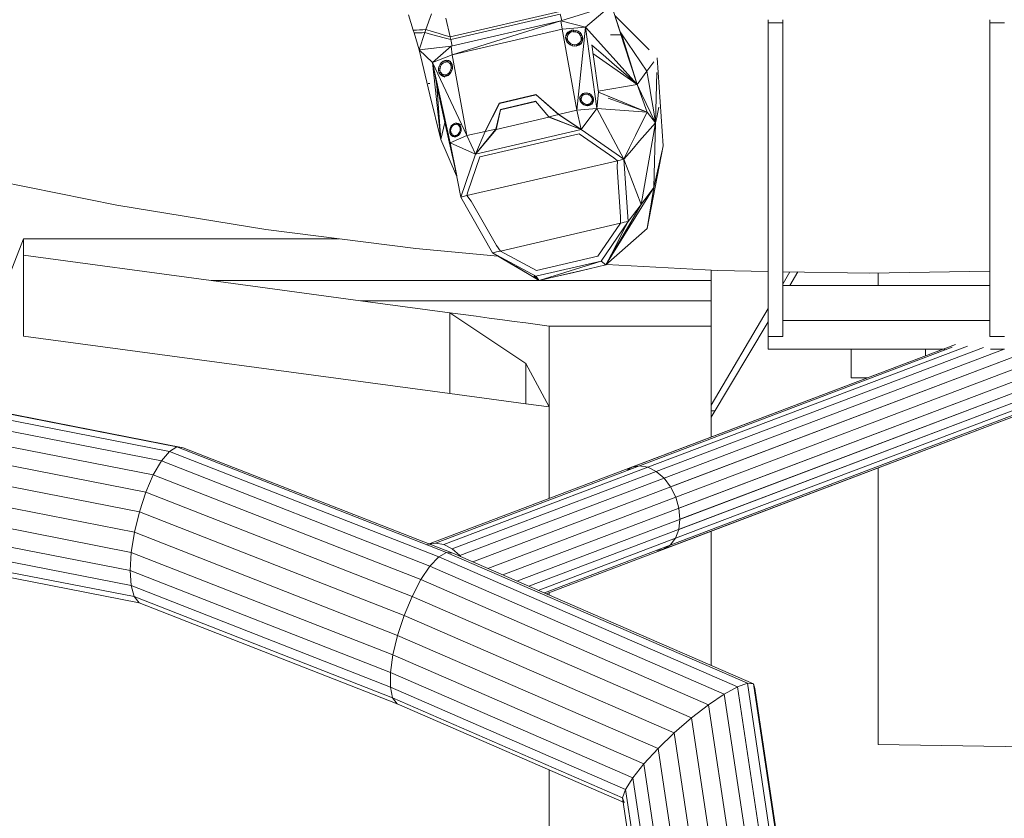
# Model space of a CAD drawing. Header units: inches. Extents: x 1931 to 3173, y 8366 to 8904.
# Tile 40 of 55: x 2915 to 2937, y 8815 to 8832. Entities that reach past the tile are written whole.
import ezdxf

# ---------------------------------------------------------------- set-up
doc = ezdxf.new("R2010")
doc.units = ezdxf.units.IN
doc.header["$MEASUREMENT"] = 0
doc.layers.add('A-DETL-GENF-1', color=30, linetype='Continuous', lineweight=9)
doc.layers.add('G-IMPT', color=8, linetype='Continuous', lineweight=9)

# ---------------------------------------------------------------- blocks, each defined once
blk = doc.blocks.new('Boat_and_Trailer_14084 - Boat - Trailer - No Boat_dwg-1048090-FLOOR PLAN - BASEMENT')
at = {"layer": 'G-IMPT'}
blk.add_line((-87.241, -52.026), (-87.241, -51.955), dxfattribs=at)
blk = doc.blocks.new('Boat_and_Trailer_14084 - Boat - Ski Bar and Boards_dwg-1048089-FLOOR PLAN - BASEMENT')
at = {"layer": 'G-IMPT'}
for p, q in [((-90.648, -40.982), (-88.714, -31.099)), ((-90.362, -40.963), (-88.423, -31.055)), ((-90.018, -40.984), (-88.073, -31.047)), ((-89.638, -41.044), (-87.687, -31.073)), ((-90.972, -41.133), (-89.044, -31.278)), ((-89.25, -41.138), (-87.292, -31.134)), ((-88.879, -41.26), (-86.915, -31.224)), ((-86.581, -31.338), (-88.551, -41.402)), ((-86.314, -31.467), (-88.288, -41.554)), ((-86.13, -31.603), (-88.107, -41.706)), ((-86.044, -31.737), (-88.023, -41.847)), ((-86.06, -31.86), (-88.039, -41.968)), ((-90.856, -41.04), (-89.109, -32.111)), ((-83.448, -40.712), (-82.884, -37.92)), ((-83.911, -43.529), (-83.448, -40.712)), ((-92.568, -45.887), (-90.648, -40.982)), ((-92.29, -45.89), (-90.362, -40.963)), ((-91.956, -45.937), (-90.018, -40.984)), ((-90.856, -41.04), (-90.648, -40.982)), ((-90.648, -40.982), (-90.362, -40.963)), ((-90.362, -40.963), (-90.018, -40.984)), ((-90.018, -40.984), (-89.638, -41.044)), ((-90.972, -41.133), (-92.883, -46.014)), ((-92.77, -45.93), (-90.856, -41.04)), ((-91.588, -46.025), (-89.638, -41.044)), ((-91.211, -46.148), (-89.25, -41.138)), ((-90.972, -41.133), (-90.856, -41.04)), ((-89.638, -41.044), (-89.25, -41.138)), ((-89.25, -41.138), (-88.879, -41.26)), ((-90.851, -46.298), (-88.879, -41.26)), ((-88.551, -41.402), (-88.879, -41.26)), ((-88.551, -41.402), (-90.532, -46.464)), ((-88.551, -41.402), (-88.288, -41.554)), ((-88.288, -41.554), (-90.277, -46.636)), ((-88.107, -41.706), (-90.102, -46.802)), ((-88.288, -41.554), (-88.107, -41.706)), ((-88.107, -41.706), (-88.023, -41.847)), ((-88.023, -41.847), (-90.019, -46.949)), ((-88.023, -41.847), (-88.039, -41.968)), ((-88.039, -41.968), (-90.035, -47.069)), ((-84.271, -46.366), (-83.911, -43.529)), ((-92.883, -46.014), (-94.751, -50.309)), ((-92.77, -45.93), (-94.662, -50.28)), ((-92.568, -45.887), (-94.503, -50.337)), ((-92.29, -45.89), (-94.284, -50.475)), ((-91.956, -45.937), (-94.021, -50.685)), ((-92.883, -46.014), (-92.77, -45.93)), ((-92.77, -45.93), (-92.568, -45.887)), ((-92.568, -45.887), (-92.29, -45.89)), ((-92.29, -45.89), (-91.956, -45.937)), ((-91.956, -45.937), (-91.588, -46.025)), ((-91.588, -46.025), (-93.731, -50.953)), ((-91.211, -46.148), (-93.434, -51.26)), ((-91.588, -46.025), (-91.211, -46.148)), ((-91.211, -46.148), (-90.851, -46.298)), ((-90.851, -46.298), (-93.151, -51.586)), ((-90.851, -46.298), (-90.532, -46.464)), ((-84.271, -46.366), (-84.412, -47.923)), ((-80.51, -46.431), (-80.188, -46.335)), ((-80.14, -46.321), (-80.188, -46.335)), ((-80.188, -46.335), (-80.187, -46.387)), ((-80.187, -46.387), (-80.186, -46.439)), ((-79.845, -46.233), (-80.14, -46.321)), ((-80.14, -46.321), (-80.136, -46.381)), ((-80.136, -46.381), (-80.133, -46.441)), ((-90.532, -46.464), (-92.9, -51.908)), ((-90.532, -46.464), (-90.277, -46.636)), ((-80.51, -46.431), (-81.359, -46.635)), ((-80.749, -46.687), (-80.51, -46.431)), ((-80.441, -47.035), (-80.51, -46.431)), ((-80.478, -46.718), (-80.51, -46.431)), ((-80.51, -46.431), (-80.184, -46.542)), ((-80.184, -46.542), (-80.217, -46.664)), ((-80.186, -46.439), (-80.185, -46.49)), ((-80.185, -46.49), (-80.184, -46.542)), ((-80.127, -46.561), (-80.184, -46.542)), ((-80.127, -46.561), (-80.161, -46.675)), ((-80.133, -46.441), (-80.13, -46.501)), ((-80.13, -46.501), (-80.127, -46.561)), ((-79.827, -46.664), (-80.127, -46.561)), ((-90.277, -46.636), (-92.698, -52.205)), ((-90.277, -46.636), (-90.102, -46.802)), ((-86.084, -56.582), (-89.87, -46.592)), ((-89.842, -46.739), (-89.87, -46.897)), ((-89.863, -46.629), (-89.842, -46.739)), ((-88.378, -50.604), (-89.842, -46.739)), ((-82.266, -47.02), (-80.749, -46.687)), ((-82.208, -46.839), (-81.359, -46.635)), ((-80.749, -46.687), (-82.208, -46.839)), ((-82.132, -47.334), (-80.749, -46.687)), ((-81.079, -46.747), (-81.189, -46.767)), ((-81.147, -46.631), (-81.147, -46.605)), ((-80.969, -46.727), (-81.079, -46.747)), ((-80.859, -46.707), (-80.969, -46.727)), ((-80.749, -46.687), (-80.859, -46.707)), ((-80.601, -47.059), (-80.749, -46.687)), ((-80.749, -46.687), (-80.441, -47.035)), ((-80.217, -46.664), (-80.249, -46.785)), ((-80.161, -46.675), (-80.195, -46.789)), ((-90.102, -46.802), (-92.561, -52.456)), ((-90.102, -46.802), (-90.019, -46.949)), ((-89.87, -46.897), (-89.95, -47.054)), ((-88.406, -50.761), (-89.87, -46.897)), ((-81.944, -46.932), (-82.893, -47.142)), ((-82.891, -47.141), (-82.208, -46.839)), ((-81.944, -46.932), (-82.266, -47.02)), ((-82.208, -46.839), (-81.189, -46.767)), ((-82.208, -46.839), (-81.887, -46.92)), ((-81.944, -46.932), (-81.189, -46.767)), ((-81.007, -46.876), (-81.026, -46.92)), ((-81.014, -46.909), (-81.007, -46.876)), ((-81.009, -46.944), (-81.014, -46.909)), ((-80.991, -46.847), (-81.009, -46.891)), ((-81.009, -46.891), (-80.984, -46.867)), ((-80.995, -46.978), (-81.009, -46.944)), ((-81.007, -46.876), (-80.991, -46.847)), ((-81.001, -46.958), (-80.983, -46.914)), ((-81.001, -46.958), (-80.996, -46.931)), ((-80.996, -46.931), (-80.978, -46.887)), ((-80.996, -46.931), (-80.983, -46.908)), ((-80.994, -46.978), (-80.98, -46.941)), ((-80.991, -46.847), (-80.966, -46.823)), ((-80.966, -46.823), (-80.984, -46.867)), ((-80.952, -46.851), (-80.984, -46.867)), ((-80.983, -46.908), (-80.965, -46.864)), ((-80.983, -46.914), (-80.978, -46.887)), ((-80.983, -46.914), (-80.98, -46.941)), ((-80.98, -46.941), (-80.968, -46.968)), ((-80.978, -46.887), (-80.965, -46.864)), ((-80.966, -46.823), (-80.934, -46.807)), ((-80.965, -46.864), (-80.945, -46.845)), ((-80.934, -46.807), (-80.952, -46.851)), ((-80.952, -46.851), (-80.932, -46.847)), ((-80.919, -46.832), (-80.945, -46.845)), ((-80.934, -46.807), (-80.896, -46.799)), ((-80.919, -46.832), (-80.889, -46.826)), ((-80.896, -46.799), (-80.912, -46.837)), ((-80.896, -46.799), (-80.856, -46.801)), ((-80.857, -46.827), (-80.889, -46.826)), ((-80.856, -46.801), (-80.868, -46.829)), ((-80.825, -46.835), (-80.857, -46.827)), ((-80.817, -46.811), (-80.856, -46.801)), ((-80.817, -46.811), (-80.826, -46.835)), ((-80.825, -46.835), (-80.796, -46.85)), ((-80.817, -46.811), (-80.78, -46.83)), ((-80.796, -46.85), (-80.771, -46.87)), ((-80.78, -46.83), (-80.79, -46.855)), ((-80.78, -46.83), (-80.749, -46.855)), ((-80.771, -46.87), (-80.752, -46.895)), ((-80.749, -46.855), (-80.761, -46.885)), ((-80.74, -46.922), (-80.752, -46.895)), ((-80.725, -46.886), (-80.749, -46.855)), ((-80.725, -46.886), (-80.743, -46.929)), ((-80.741, -46.935), (-80.729, -46.964)), ((-80.74, -46.922), (-80.737, -46.95)), ((-80.711, -46.919), (-80.729, -46.964)), ((-80.711, -46.919), (-80.725, -46.886)), ((-80.706, -46.954), (-80.711, -46.919)), ((-80.282, -46.907), (-80.315, -47.029)), ((-80.249, -46.785), (-80.282, -46.907)), ((-80.262, -47.017), (-80.229, -46.903)), ((-79.908, -46.939), (-80.262, -47.017)), ((-80.195, -46.789), (-80.229, -46.903)), ((-90.035, -47.069), (-92.508, -52.756)), ((-90.019, -46.949), (-92.496, -52.643)), ((-89.95, -47.054), (-90.078, -47.201)), ((-90.019, -46.949), (-90.035, -47.069)), ((-88.486, -50.919), (-89.95, -47.054)), ((-82.266, -47.02), (-83.295, -47.219)), ((-82.893, -47.142), (-82.266, -47.02)), ((-82.266, -47.02), (-82.483, -47.495)), ((-82.266, -47.02), (-82.132, -47.334)), ((-82.148, -47.067), (-82.164, -47.115)), ((-82.148, -47.067), (-82.156, -47.093)), ((-82.156, -47.093), (-82.155, -47.121)), ((-82.155, -47.121), (-82.145, -47.149)), ((-82.148, -47.092), (-82.132, -47.044)), ((-82.132, -47.044), (-82.148, -47.067)), ((-82.148, -47.092), (-82.125, -47.074)), ((-82.134, -47.098), (-82.148, -47.14)), ((-82.144, -47.123), (-82.128, -47.076)), ((-82.144, -47.123), (-82.13, -47.104)), ((-82.144, -47.155), (-82.133, -47.121)), ((-82.134, -47.098), (-82.128, -47.076)), ((-82.133, -47.121), (-82.134, -47.098)), ((-82.125, -47.144), (-82.133, -47.121)), ((-82.109, -47.026), (-82.132, -47.044)), ((-80.601, -47.059), (-82.132, -47.334)), ((-82.128, -47.076), (-82.115, -47.056)), ((-82.124, -47.074), (-82.109, -47.026)), ((-82.095, -47.042), (-82.115, -47.056)), ((-82.109, -47.026), (-82.08, -47.015)), ((-82.071, -47.032), (-82.095, -47.042)), ((-82.093, -47.056), (-82.08, -47.015)), ((-82.08, -47.015), (-82.048, -47.011)), ((-82.071, -47.032), (-82.044, -47.028)), ((-82.048, -47.011), (-82.055, -47.035)), ((-82.014, -47.013), (-82.048, -47.011)), ((-82.044, -47.028), (-82.016, -47.031)), ((-82.014, -47.013), (-82.02, -47.034)), ((-81.988, -47.039), (-82.016, -47.031)), ((-81.98, -47.024), (-82.014, -47.013)), ((-81.98, -47.024), (-81.988, -47.046)), ((-81.988, -47.039), (-81.963, -47.053)), ((-81.98, -47.024), (-81.95, -47.04)), ((-81.963, -47.053), (-81.942, -47.071)), ((-81.95, -47.04), (-81.958, -47.063)), ((-81.926, -47.062), (-81.95, -47.04)), ((-81.927, -47.093), (-81.942, -47.071)), ((-81.926, -47.062), (-81.934, -47.087)), ((-81.927, -47.093), (-81.919, -47.116)), ((-81.926, -47.062), (-81.908, -47.088)), ((-81.92, -47.126), (-81.908, -47.088)), ((-81.919, -47.116), (-81.918, -47.14)), ((-81.913, -47.163), (-81.898, -47.116)), ((-81.908, -47.088), (-81.898, -47.116)), ((-81.898, -47.116), (-81.896, -47.144)), ((-80.971, -47.008), (-80.995, -46.978)), ((-80.98, -46.997), (-80.968, -46.968)), ((-80.971, -47.008), (-80.94, -47.034)), ((-80.949, -46.993), (-80.968, -46.968)), ((-80.959, -47.018), (-80.949, -46.993)), ((-80.924, -47.013), (-80.949, -46.993)), ((-80.903, -47.052), (-80.94, -47.034)), ((-80.934, -47.037), (-80.924, -47.013)), ((-80.924, -47.013), (-80.895, -47.028)), ((-80.905, -47.052), (-80.895, -47.028)), ((-80.864, -47.062), (-80.903, -47.052)), ((-80.895, -47.028), (-80.863, -47.036)), ((-80.873, -47.06), (-80.863, -47.036)), ((-80.864, -47.062), (-80.824, -47.064)), ((-80.863, -47.036), (-80.831, -47.037)), ((-80.842, -47.063), (-80.831, -47.037)), ((-80.831, -47.037), (-80.801, -47.031)), ((-80.824, -47.064), (-80.786, -47.056)), ((-80.814, -47.062), (-80.801, -47.031)), ((-80.801, -47.031), (-80.775, -47.018)), ((-80.791, -47.057), (-80.775, -47.018)), ((-80.786, -47.056), (-80.754, -47.04)), ((-80.755, -47), (-80.775, -47.018)), ((-80.773, -47.044), (-80.755, -47)), ((-80.773, -47.044), (-80.76, -47.02)), ((-80.76, -47.02), (-80.742, -46.976)), ((-80.755, -46.994), (-80.76, -47.02)), ((-80.742, -46.976), (-80.755, -47)), ((-80.754, -47.04), (-80.729, -47.017)), ((-80.737, -46.95), (-80.742, -46.976)), ((-80.713, -46.987), (-80.731, -47.032)), ((-80.725, -46.998), (-80.729, -46.964)), ((-80.729, -47.017), (-80.713, -46.987)), ((-80.706, -46.954), (-80.725, -46.998)), ((-80.713, -46.987), (-80.706, -46.954)), ((-80.601, -47.059), (-80.441, -47.035)), ((-80.601, -47.059), (-80.118, -49.141)), ((-80.601, -47.059), (-79.959, -49.112)), ((-79.959, -49.112), (-80.441, -47.035)), ((-80.439, -47.056), (-80.315, -47.029)), ((-80.262, -47.017), (-80.315, -47.029)), ((-79.833, -49.103), (-80.315, -47.029)), ((-80.262, -47.017), (-79.781, -49.091)), ((-90.078, -47.201), (-90.099, -47.216)), ((-88.614, -51.065), (-90.078, -47.201)), ((-84.351, -47.821), (-83.295, -47.219)), ((-83.268, -47.337), (-83.295, -47.219)), ((-83.295, -47.219), (-82.483, -47.495)), ((-82.145, -47.149), (-82.127, -47.175)), ((-82.133, -47.167), (-82.125, -47.144)), ((-82.102, -47.197), (-82.127, -47.175)), ((-82.125, -47.144), (-82.11, -47.166)), ((-82.11, -47.166), (-82.089, -47.184)), ((-82.102, -47.197), (-82.072, -47.213)), ((-82.064, -47.198), (-82.089, -47.184)), ((-82.072, -47.213), (-82.039, -47.224)), ((-82.064, -47.198), (-82.037, -47.206)), ((-82.005, -47.227), (-82.039, -47.224)), ((-82.008, -47.209), (-82.037, -47.206)), ((-81.981, -47.205), (-82.008, -47.209)), ((-82.005, -47.227), (-81.972, -47.222)), ((-81.987, -47.224), (-81.981, -47.205)), ((-81.981, -47.205), (-81.957, -47.195)), ((-81.972, -47.222), (-81.943, -47.211)), ((-81.957, -47.195), (-81.967, -47.226)), ((-81.957, -47.195), (-81.938, -47.181)), ((-81.938, -47.181), (-81.949, -47.214)), ((-81.944, -47.176), (-81.944, -47.211)), ((-81.92, -47.193), (-81.943, -47.211)), ((-81.924, -47.162), (-81.94, -47.209)), ((-81.933, -47.187), (-81.94, -47.209)), ((-81.924, -47.162), (-81.938, -47.181)), ((-81.933, -47.187), (-81.918, -47.14)), ((-81.918, -47.14), (-81.924, -47.162)), ((-81.922, -47.14), (-81.913, -47.163)), ((-81.904, -47.17), (-81.92, -47.193)), ((-81.904, -47.17), (-81.92, -47.218)), ((-81.896, -47.144), (-81.904, -47.17)), ((-84.323, -62.953), (-90.199, -47.446)), ((-83.373, -47.416), (-84.211, -47.893)), ((-83.268, -47.337), (-83.373, -47.416)), ((-83.268, -47.337), (-82.608, -50.182)), ((-83.268, -47.337), (-83.193, -47.356)), ((-83.193, -47.356), (-82.534, -47.58)), ((-82.132, -47.334), (-82.483, -47.495)), ((-82.019, -49.495), (-82.483, -47.495)), ((-82.016, -47.886), (-82.483, -47.495)), ((-82.483, -47.495), (-82.057, -47.684)), ((-82.483, -47.495), (-82.052, -47.681)), ((-82.483, -47.495), (-82.011, -47.883)), ((-82.132, -47.334), (-82.052, -47.681)), ((-82.098, -49.459), (-82.534, -47.58)), ((-82.057, -47.684), (-82.052, -47.681)), ((-82.057, -47.684), (-82.011, -47.883)), ((-82.057, -47.684), (-81.523, -47.95)), ((-82.052, -47.681), (-81.518, -47.947)), ((-88.975, -51.286), (-90.322, -47.729)), ((-84.351, -47.821), (-84.792, -48.64)), ((-84.351, -47.821), (-84.482, -48.041)), ((-84.351, -47.821), (-84.482, -48.041)), ((-84.351, -47.821), (-84.343, -47.858)), ((-84.351, -47.821), (-84.343, -47.858)), ((-84.334, -47.896), (-84.343, -47.858)), ((-84.334, -47.896), (-84.343, -47.858)), ((-84.122, -64.702), (-90.446, -48.013)), ((-84.482, -48.041), (-84.742, -48.481)), ((-84.316, -47.972), (-84.683, -48.655)), ((-84.482, -48.041), (-84.612, -48.261)), ((-84.482, -48.041), (-84.612, -48.261)), ((-84.334, -47.896), (-84.325, -47.934)), ((-84.334, -47.896), (-84.325, -47.934)), ((-84.316, -47.972), (-84.325, -47.934)), ((-84.316, -47.972), (-84.325, -47.934)), ((-84.316, -47.972), (-84.211, -47.893)), ((-84.185, -48.538), (-84.316, -47.972)), ((-84.185, -48.538), (-84.316, -47.972)), ((-82.016, -47.886), (-82.011, -47.883)), ((-81.784, -48.887), (-82.016, -47.886)), ((-82.016, -47.886), (-81.642, -47.973)), ((-82.011, -47.883), (-81.637, -47.97)), ((-81.642, -47.973), (-81.637, -47.97)), ((-81.488, -48.638), (-81.642, -47.973)), ((-81.482, -48.635), (-81.637, -47.97)), ((-81.523, -47.95), (-81.518, -47.947)), ((-81.523, -47.95), (-81.362, -48.644)), ((-81.518, -47.947), (-81.357, -48.64)), ((-84.013, -65.559), (-90.561, -48.278)), ((-84.612, -48.261), (-84.742, -48.481)), ((-84.612, -48.261), (-84.742, -48.481)), ((-83.919, -66.296), (-90.66, -48.506)), ((-84.873, -48.701), (-84.742, -48.481)), ((-84.873, -48.701), (-84.742, -48.481)), ((-84.873, -48.701), (-84.792, -48.602)), ((-84.873, -48.701), (-84.776, -48.606)), ((-84.185, -48.538), (-84.053, -49.105)), ((-84.185, -48.538), (-84.053, -49.105)), ((-89.88, -51.183), (-90.781, -48.804)), ((-89.752, -51.281), (-90.737, -48.682)), ((-84.873, -48.701), (-84.792, -48.64)), ((-84.873, -48.701), (-84.799, -49.017)), ((-84.873, -48.701), (-84.799, -49.017)), ((-84.873, -48.701), (-84.505, -49.874)), ((-84.505, -49.874), (-84.792, -48.64)), ((-84.683, -48.655), (-84.415, -49.812)), ((-81.779, -48.884), (-81.482, -48.635)), ((-81.735, -49.072), (-81.362, -48.644)), ((-81.73, -49.069), (-81.357, -48.64)), ((-81.357, -48.64), (-81.362, -48.644)), ((-83.869, -67.131), (-90.802, -48.834)), ((-82.019, -49.495), (-81.779, -48.884)), ((-82.019, -49.495), (-81.784, -48.887)), ((-81.779, -48.884), (-81.784, -48.887)), ((-81.779, -48.884), (-81.735, -49.072)), ((-84.726, -49.334), (-84.799, -49.017)), ((-84.652, -49.651), (-84.799, -49.017)), ((-84.726, -49.334), (-84.799, -49.017)), ((-84.053, -49.105), (-83.922, -49.672)), ((-84.053, -49.105), (-83.922, -49.672)), ((-82.019, -49.495), (-81.73, -49.069)), ((-82.019, -49.495), (-81.735, -49.072)), ((-81.73, -49.069), (-81.735, -49.072)), ((-81.649, -49.416), (-81.73, -49.069)), ((-80.118, -49.141), (-81.649, -49.416)), ((-80.118, -49.141), (-79.959, -49.112)), ((-80.118, -49.141), (-80.078, -49.578)), ((-79.959, -49.112), (-80.078, -49.578)), ((-79.959, -49.112), (-79.665, -50.072)), ((-79.953, -49.133), (-79.833, -49.103)), ((-84.652, -49.651), (-84.726, -49.334)), ((-84.652, -49.651), (-84.726, -49.334)), ((-80.439, -49.372), (-80.433, -49.33)), ((-80.433, -49.33), (-80.416, -49.29)), ((-80.42, -49.33), (-80.406, -49.337)), ((-80.42, -49.367), (-80.412, -49.371)), ((-80.418, -49.293), (-80.393, -49.304)), ((-80.416, -49.29), (-80.391, -49.256)), ((-80.412, -49.371), (-80.406, -49.337)), ((-80.406, -49.337), (-80.393, -49.304)), ((-80.372, -49.276), (-80.398, -49.265)), ((-80.393, -49.304), (-80.372, -49.276)), ((-80.391, -49.256), (-80.359, -49.229)), ((-80.346, -49.254), (-80.374, -49.242)), ((-80.346, -49.254), (-80.372, -49.276)), ((-80.347, -49.226), (-80.366, -49.235)), ((-80.359, -49.229), (-80.322, -49.211)), ((-80.347, -49.226), (-80.315, -49.22)), ((-80.315, -49.24), (-80.347, -49.226)), ((-80.346, -49.254), (-80.315, -49.24)), ((-80.322, -49.211), (-80.282, -49.204)), ((-80.283, -49.234), (-80.315, -49.22)), ((-80.315, -49.22), (-80.283, -49.224)), ((-80.315, -49.24), (-80.283, -49.234)), ((-80.251, -49.238), (-80.283, -49.224)), ((-80.283, -49.224), (-80.254, -49.236)), ((-80.283, -49.234), (-80.251, -49.238)), ((-80.282, -49.204), (-80.243, -49.208)), ((-80.222, -49.25), (-80.254, -49.236)), ((-80.251, -49.238), (-80.222, -49.25)), ((-80.207, -49.223), (-80.243, -49.208)), ((-80.207, -49.223), (-80.239, -49.21)), ((-80.237, -49.211), (-80.208, -49.234)), ((-80.197, -49.27), (-80.222, -49.25)), ((-80.177, -49.248), (-80.208, -49.234)), ((-80.208, -49.234), (-80.185, -49.267)), ((-80.207, -49.223), (-80.177, -49.248)), ((-80.178, -49.296), (-80.197, -49.27)), ((-80.154, -49.281), (-80.185, -49.267)), ((-80.185, -49.267), (-80.171, -49.305)), ((-80.178, -49.296), (-80.167, -49.328)), ((-80.177, -49.248), (-80.154, -49.281)), ((-80.174, -49.389), (-80.168, -49.347)), ((-80.14, -49.319), (-80.171, -49.305)), ((-80.164, -49.362), (-80.169, -49.396)), ((-80.136, -49.361), (-80.168, -49.347)), ((-80.164, -49.362), (-80.167, -49.328)), ((-80.14, -49.319), (-80.154, -49.281)), ((-80.143, -49.403), (-80.136, -49.361)), ((-80.136, -49.361), (-80.14, -49.319)), ((-82.579, -50.305), (-82.019, -49.495)), ((-82.552, -50.117), (-82.098, -49.459)), ((-81.649, -49.416), (-82.019, -49.495)), ((-82.019, -49.495), (-81.622, -49.796)), ((-81.649, -49.416), (-81.622, -49.796)), ((-81.649, -49.416), (-80.078, -49.578)), ((-81.563, -49.581), (-81.551, -49.548)), ((-81.551, -49.548), (-81.532, -49.52)), ((-81.551, -49.546), (-81.529, -49.559)), ((-81.535, -49.524), (-81.514, -49.537)), ((-81.532, -49.52), (-81.506, -49.497)), ((-81.514, -49.537), (-81.529, -49.559)), ((-81.516, -49.505), (-81.493, -49.519)), ((-81.514, -49.537), (-81.493, -49.519)), ((-81.506, -49.497), (-81.476, -49.481)), ((-81.495, -49.491), (-81.47, -49.506)), ((-81.47, -49.506), (-81.493, -49.519)), ((-81.445, -49.474), (-81.476, -49.481)), ((-81.475, -49.482), (-81.445, -49.5)), ((-81.475, -49.482), (-81.45, -49.483)), ((-81.445, -49.5), (-81.47, -49.506)), ((-81.45, -49.483), (-81.427, -49.491)), ((-81.45, -49.483), (-81.419, -49.501)), ((-81.445, -49.474), (-81.413, -49.475)), ((-81.445, -49.5), (-81.419, -49.501)), ((-81.427, -49.491), (-81.406, -49.505)), ((-81.427, -49.491), (-81.396, -49.509)), ((-81.419, -49.501), (-81.396, -49.509)), ((-81.414, -49.466), (-81.383, -49.485)), ((-81.413, -49.475), (-81.383, -49.485)), ((-81.398, -49.51), (-81.375, -49.523)), ((-81.396, -49.509), (-81.375, -49.523)), ((-81.389, -49.484), (-81.369, -49.509)), ((-81.389, -49.484), (-81.358, -49.503)), ((-81.383, -49.485), (-81.358, -49.503)), ((-81.36, -49.543), (-81.375, -49.523)), ((-81.369, -49.509), (-81.357, -49.539)), ((-81.369, -49.509), (-81.338, -49.528)), ((-81.36, -49.543), (-81.35, -49.567)), ((-81.358, -49.503), (-81.338, -49.528)), ((-81.354, -49.562), (-81.357, -49.539)), ((-81.357, -49.539), (-81.332, -49.553)), ((-81.326, -49.557), (-81.338, -49.528)), ((-80.436, -49.414), (-80.439, -49.372)), ((-80.437, -49.4), (-80.429, -49.423)), ((-80.436, -49.414), (-80.422, -49.452)), ((-80.422, -49.452), (-80.399, -49.485)), ((-80.409, -49.405), (-80.42, -49.4)), ((-80.397, -49.436), (-80.42, -49.426)), ((-80.42, -49.435), (-80.41, -49.449)), ((-80.412, -49.371), (-80.409, -49.405)), ((-80.385, -49.47), (-80.41, -49.449)), ((-80.379, -49.463), (-80.41, -49.449)), ((-80.409, -49.405), (-80.397, -49.436)), ((-80.368, -49.51), (-80.4, -49.496)), ((-80.399, -49.485), (-80.368, -49.51)), ((-80.379, -49.463), (-80.397, -49.436)), ((-80.385, -49.47), (-80.356, -49.482)), ((-80.385, -49.47), (-80.354, -49.483)), ((-80.354, -49.483), (-80.379, -49.463)), ((-80.368, -49.51), (-80.332, -49.524)), ((-80.364, -49.511), (-80.325, -49.515)), ((-80.356, -49.482), (-80.324, -49.495)), ((-80.354, -49.483), (-80.324, -49.495)), ((-80.332, -49.524), (-80.293, -49.529)), ((-80.286, -49.508), (-80.325, -49.515)), ((-80.293, -49.529), (-80.325, -49.515)), ((-80.324, -49.495), (-80.292, -49.499)), ((-80.254, -49.522), (-80.293, -49.529)), ((-80.292, -49.499), (-80.26, -49.493)), ((-80.248, -49.49), (-80.286, -49.508)), ((-80.254, -49.522), (-80.286, -49.508)), ((-80.23, -49.479), (-80.26, -49.493)), ((-80.254, -49.522), (-80.217, -49.504)), ((-80.217, -49.504), (-80.248, -49.49)), ((-80.203, -49.457), (-80.23, -49.479)), ((-80.217, -49.504), (-80.184, -49.477)), ((-80.184, -49.477), (-80.216, -49.464)), ((-80.203, -49.457), (-80.183, -49.429)), ((-80.159, -49.443), (-80.189, -49.43)), ((-80.184, -49.477), (-80.159, -49.443)), ((-80.169, -49.396), (-80.183, -49.429)), ((-80.143, -49.403), (-80.174, -49.389)), ((-80.159, -49.443), (-80.143, -49.403)), ((-84.578, -49.967), (-84.652, -49.651)), ((-84.578, -49.967), (-84.652, -49.651)), ((-83.922, -49.672), (-83.79, -50.239)), ((-83.922, -49.672), (-83.79, -50.239)), ((-81.622, -49.796), (-80.078, -49.578)), ((-81.569, -49.62), (-81.539, -49.638)), ((-81.563, -49.581), (-81.568, -49.614)), ((-81.568, -49.614), (-81.563, -49.647)), ((-81.565, -49.598), (-81.542, -49.612)), ((-81.563, -49.647), (-81.551, -49.677)), ((-81.56, -49.572), (-81.539, -49.585)), ((-81.56, -49.643), (-81.545, -49.663)), ((-81.56, -49.643), (-81.529, -49.662)), ((-81.531, -49.702), (-81.551, -49.677)), ((-81.524, -49.677), (-81.545, -49.663)), ((-81.545, -49.663), (-81.514, -49.681)), ((-81.542, -49.612), (-81.539, -49.585)), ((-81.539, -49.638), (-81.542, -49.612)), ((-81.529, -49.559), (-81.539, -49.585)), ((-81.539, -49.638), (-81.529, -49.662)), ((-81.506, -49.72), (-81.537, -49.701)), ((-81.506, -49.72), (-81.531, -49.702)), ((-81.507, -49.711), (-81.531, -49.703)), ((-81.514, -49.681), (-81.529, -49.662)), ((-81.524, -49.677), (-81.493, -49.696)), ((-81.514, -49.681), (-81.493, -49.696)), ((-81.476, -49.73), (-81.507, -49.711)), ((-81.507, -49.711), (-81.475, -49.713)), ((-81.506, -49.72), (-81.476, -49.73)), ((-81.493, -49.696), (-81.47, -49.704)), ((-81.476, -49.73), (-81.445, -49.731)), ((-81.475, -49.713), (-81.444, -49.705)), ((-81.475, -49.713), (-81.445, -49.731)), ((-81.47, -49.704), (-81.445, -49.705)), ((-81.419, -49.699), (-81.445, -49.705)), ((-81.445, -49.731), (-81.413, -49.724)), ((-81.444, -49.705), (-81.413, -49.724)), ((-81.396, -49.686), (-81.419, -49.699)), ((-81.383, -49.708), (-81.413, -49.724)), ((-81.412, -49.691), (-81.383, -49.708)), ((-81.375, -49.668), (-81.396, -49.686)), ((-81.388, -49.667), (-81.358, -49.685)), ((-81.358, -49.685), (-81.383, -49.708)), ((-81.375, -49.668), (-81.36, -49.645)), ((-81.338, -49.656), (-81.367, -49.639)), ((-81.35, -49.62), (-81.36, -49.645)), ((-81.338, -49.656), (-81.358, -49.685)), ((-81.35, -49.567), (-81.347, -49.593)), ((-81.35, -49.62), (-81.347, -49.593)), ((-81.326, -49.624), (-81.338, -49.656)), ((-81.332, -49.62), (-81.326, -49.624)), ((-81.322, -49.59), (-81.326, -49.557)), ((-81.326, -49.624), (-81.322, -49.59)), ((-81.163, -50.554), (-80.078, -49.578)), ((-81.163, -50.554), (-80.578, -49.72)), ((-80.64, -49.728), (-80.864, -49.76)), ((-80.417, -49.697), (-80.64, -49.728)), ((-80.604, -49.911), (-80.42, -49.7)), ((-79.665, -50.072), (-80.078, -49.578)), ((-84.578, -49.967), (-84.505, -49.874)), ((-83.756, -50.386), (-84.505, -49.874)), ((-83.79, -50.239), (-84.415, -49.812)), ((-82.579, -50.305), (-81.622, -49.796)), ((-81.687, -50.745), (-81.622, -49.796)), ((-81.622, -49.796), (-81.31, -49.823)), ((-81.31, -49.823), (-81.498, -50.284)), ((-81.31, -49.823), (-81.404, -50.053)), ((-81.31, -49.823), (-81.087, -49.791)), ((-81.163, -50.554), (-81.289, -49.82)), ((-81.087, -49.791), (-80.864, -49.76)), ((-80.79, -50.125), (-80.604, -49.911)), ((-84.57, -49.976), (-84.684, -52.079)), ((-84.578, -49.967), (-84.373, -50.072)), ((-83.888, -50.749), (-84.578, -49.967)), ((-83.436, -50.63), (-84.578, -49.967)), ((-84.578, -49.967), (-83.115, -50.875)), ((-84.578, -49.967), (-84.373, -50.072)), ((-84.373, -50.072), (-84.167, -50.177)), ((-84.373, -50.072), (-84.167, -50.177)), ((-84.373, -50.072), (-83.962, -50.281)), ((-81.687, -50.745), (-81.422, -50.009)), ((-81.498, -50.284), (-81.404, -50.053)), ((-79.665, -50.072), (-80.414, -50.313)), ((-80.228, -50.256), (-80.228, -50.05)), ((-79.665, -50.072), (-80.228, -50.256)), ((-94.662, -50.28), (-112.73, -52.978)), ((-94.751, -50.309), (-94.662, -50.28)), ((-94.662, -50.28), (-94.503, -50.337)), ((-84.167, -50.177), (-83.962, -50.281)), ((-84.167, -50.177), (-83.962, -50.281)), ((-83.756, -50.386), (-83.962, -50.281)), ((-83.756, -50.386), (-83.962, -50.281)), ((-83.79, -50.239), (-83.782, -50.276)), ((-83.79, -50.239), (-83.782, -50.276)), ((-83.666, -50.243), (-83.79, -50.239)), ((-83.773, -50.313), (-83.782, -50.276)), ((-83.773, -50.313), (-83.782, -50.276)), ((-82.732, -50.178), (-83.666, -50.243)), ((-82.608, -50.182), (-82.732, -50.178)), ((-82.608, -50.182), (-82.552, -50.117)), ((-82.579, -50.305), (-82.608, -50.182)), ((-81.592, -50.514), (-81.498, -50.284)), ((-81.163, -50.554), (-80.207, -50.262)), ((-80.977, -50.34), (-80.79, -50.125)), ((-80.508, -50.781), (-79.859, -50.135)), ((-80.414, -50.313), (-80.368, -50.299)), ((-80.414, -50.313), (-80.362, -50.3)), ((-80.207, -50.262), (-80.383, -50.382)), ((-80.368, -50.299), (-80.321, -50.284)), ((-80.259, -50.274), (-80.362, -50.3)), ((-80.31, -50.287), (-80.362, -50.3)), ((-80.321, -50.284), (-80.275, -50.27)), ((-80.259, -50.274), (-80.31, -50.287)), ((-80.275, -50.27), (-80.228, -50.256)), ((-80.207, -50.262), (-80.259, -50.274)), ((-80.228, -50.256), (-80.191, -50.241)), ((-80.228, -50.256), (-80.207, -50.262)), ((-80.167, -50.236), (-80.207, -50.262)), ((-80.17, -50.237), (-80.207, -50.262)), ((-80.207, -50.262), (-80.18, -50.24)), ((-94.503, -50.337), (-112.73, -53.058)), ((-112.73, -53.229), (-94.284, -50.475)), ((-94.503, -50.337), (-94.284, -50.475)), ((-94.284, -50.475), (-94.021, -50.685)), ((-88.406, -50.456), (-88.457, -50.376)), ((-86.084, -56.582), (-88.406, -50.456)), ((-88.406, -50.456), (-88.378, -50.604)), ((-83.773, -50.313), (-83.765, -50.349)), ((-83.773, -50.313), (-83.765, -50.349)), ((-83.756, -50.386), (-83.765, -50.349)), ((-83.756, -50.386), (-83.765, -50.349)), ((-83.756, -50.386), (-82.579, -50.305)), ((-83.756, -50.386), (-83.436, -50.63)), ((-83.436, -50.63), (-82.579, -50.305)), ((-82.579, -50.305), (-82.356, -50.415)), ((-82.579, -50.305), (-82.406, -50.454)), ((-82.406, -50.454), (-82.234, -50.604)), ((-82.133, -50.525), (-82.356, -50.415)), ((-81.163, -50.554), (-80.414, -50.313)), ((-81.163, -50.554), (-80.977, -50.34)), ((-80.559, -50.502), (-80.383, -50.382)), ((-88.378, -50.604), (-88.406, -50.761)), ((-86.138, -56.516), (-88.378, -50.604)), ((-86.138, -56.516), (-88.378, -50.604)), ((-81.888, -50.904), (-83.436, -50.63)), ((-83.436, -50.63), (-83.115, -50.875)), ((-82.234, -50.604), (-82.061, -50.754)), ((-81.91, -50.635), (-82.133, -50.525)), ((-81.687, -50.745), (-81.91, -50.635)), ((-81.687, -50.745), (-81.592, -50.514)), ((-81.163, -50.554), (-81.687, -50.745)), ((-81.344, -50.641), (-81.526, -50.729)), ((-81.163, -50.554), (-81.344, -50.641)), ((-80.912, -50.743), (-81.163, -50.554)), ((-80.912, -50.743), (-80.736, -50.623)), ((-80.736, -50.623), (-80.559, -50.502)), ((-112.73, -53.478), (-94.021, -50.685)), ((-94.021, -50.685), (-93.731, -50.953)), ((-88.406, -50.761), (-88.486, -50.919)), ((-86.114, -56.808), (-88.406, -50.761)), ((-86.114, -56.808), (-88.406, -50.761)), ((-83.888, -50.749), (-82.328, -51.05)), ((-83.888, -50.749), (-83.115, -50.875)), ((-81.888, -50.904), (-82.061, -50.754)), ((-81.888, -50.904), (-81.687, -50.745)), ((-81.888, -50.904), (-81.707, -50.816)), ((-81.526, -50.729), (-81.707, -50.816)), ((-81.644, -50.864), (-81.4, -50.823)), ((-81.4, -50.823), (-81.156, -50.783)), ((-80.912, -50.743), (-81.156, -50.783)), ((-80.737, -50.875), (-80.912, -50.743)), ((-93.731, -50.953), (-112.704, -53.786)), ((-93.434, -51.26), (-93.731, -50.953)), ((-89.983, -50.935), (-89.96, -51.056)), ((-88.486, -50.919), (-88.614, -51.065)), ((-86.141, -57.108), (-88.486, -50.919)), ((-86.141, -57.108), (-88.486, -50.919)), ((-81.888, -50.904), (-83.115, -50.875)), ((-83.115, -50.875), (-82.416, -51.03)), ((-81.494, -50.991), (-82.328, -51.05)), ((-81.644, -50.864), (-81.888, -50.904)), ((-80.937, -50.926), (-81.888, -50.904)), ((-81.888, -50.904), (-81.79, -50.926)), ((-81.79, -50.926), (-81.691, -50.947)), ((-81.691, -50.947), (-81.593, -50.969)), ((-80.661, -50.933), (-81.494, -50.991)), ((-83.719, -67.526), (-89.96, -51.056)), ((-89.88, -51.183), (-89.96, -51.056)), ((-83.788, -67.258), (-89.88, -51.183)), ((-83.744, -67.375), (-89.88, -51.183)), ((-89.752, -51.281), (-89.88, -51.183)), ((-88.781, -51.19), (-88.975, -51.286)), ((-88.614, -51.065), (-88.781, -51.19)), ((-84.323, -62.953), (-88.781, -51.19)), ((-86.175, -57.5), (-88.614, -51.065)), ((-86.175, -57.5), (-88.614, -51.065)), ((-93.434, -51.26), (-112.683, -54.134)), ((-93.434, -51.26), (-93.151, -51.586)), ((-83.814, -66.952), (-89.752, -51.281)), ((-83.814, -66.952), (-89.752, -51.281)), ((-89.752, -51.281), (-89.585, -51.343)), ((-83.919, -66.296), (-89.585, -51.343)), ((-89.585, -51.343), (-89.391, -51.365)), ((-89.183, -51.345), (-89.391, -51.365)), ((-84.013, -65.559), (-89.391, -51.365)), ((-88.975, -51.286), (-89.183, -51.345)), ((-84.122, -64.702), (-89.183, -51.345)), ((-84.238, -63.785), (-88.975, -51.286)), ((-84.238, -63.785), (-88.975, -51.286)), ((-112.476, -54.471), (-93.151, -51.586)), ((-93.151, -51.586), (-92.9, -51.908)), ((-92.9, -51.908), (-112.221, -54.793)), ((-92.698, -52.205), (-92.9, -51.908)), ((-84.702, -53.034), (-84.684, -52.079)), ((-92.698, -52.205), (-112.196, -55.116)), ((-92.698, -52.205), (-92.561, -52.456)), ((-112.334, -55.408), (-92.561, -52.456)), ((-92.496, -52.643), (-92.561, -52.456)), ((-112.46, -55.624), (-92.496, -52.643)), ((-92.508, -52.756), (-92.496, -52.643)), ((-92.597, -52.784), (-112.484, -55.754)), ((-112.463, -55.735), (-92.508, -52.756)), ((-92.508, -52.756), (-92.597, -52.784)), ((-86.175, -54.606), (-86.175, -53.034)), ((-86.175, -53.034), (-86.04, -53.034)), ((-86.04, -53.034), (-85.931, -53.034)), ((-85.931, -53.316), (-85.931, -53.034)), ((-84.448, -53.034), (-85.931, -53.034)), ((-82.966, -53.034), (-84.448, -53.034)), ((-82.966, -53.034), (-81.483, -53.034)), ((-81.483, -53.034), (-80.001, -53.034)), ((-80.001, -53.316), (-80.001, -53.034)), ((-80.001, -53.034), (-79.939, -53.034)), ((-80.001, -53.316), (-85.931, -53.316)), ((-85.633, -53.316), (-85.633, -57.227)), ((-84.97, -57.227), (-84.97, -53.316)), ((-84.736, -54.945), (-84.707, -53.316)), ((-80.001, -53.316), (-79.943, -53.316)), ((-86.718, -54.606), (-86.718, -54.91)), ((-86.718, -54.606), (-86.582, -54.606)), ((-86.582, -54.606), (-86.447, -54.606)), ((-86.447, -54.606), (-86.311, -54.606)), ((-86.311, -54.606), (-86.175, -54.606)), ((-86.175, -54.606), (-86.175, -54.958)), ((-86.175, -54.606), (-86.175, -54.958)), ((-86.175, -55.31), (-86.175, -54.958)), ((-86.175, -55.31), (-86.175, -54.958)), ((-84.695, -57.227), (-84.736, -54.945)), ((-86.175, -55.31), (-86.175, -55.661)), ((-86.175, -55.31), (-86.175, -55.661)), ((-86.175, -55.661), (-86.175, -56.013)), ((-86.3, -56.013), (-86.175, -56.013)), ((-86.175, -56.013), (-86.175, -56.377)), ((-86.175, -57.241), (-86.175, -57.507)), ((-85.931, -57.51), (-85.931, -57.227)), ((-84.448, -57.227), (-85.931, -57.227)), ((-82.966, -57.227), (-84.448, -57.227)), ((-82.966, -57.227), (-81.483, -57.227)), ((-81.483, -57.227), (-80.001, -57.227)), ((-80.001, -57.51), (-80.001, -57.227)), ((-80.001, -57.227), (-79.939, -57.227))]:
    blk.add_line(p, q, dxfattribs=at)
blk = doc.blocks.new('Boat_and_Trailer_14084 - Boat - For Trailer and Bars_dwg-1048088-FLOOR PLAN - BASEMENT')
at = {"layer": 'G-IMPT'}
for p, q in [((-84.606, -39.139), (-85.706, -38.709)), ((-87.533, -47.206), (-86.446, -39.139)), ((-86.446, -39.139), (-84.915, -39.139)), ((-86.446, -39.139), (-86.404, -39.139)), ((-85.393, -42.686), (-84.915, -39.139)), ((-84.915, -39.139), (-84.606, -39.139)), ((-84.606, -39.139), (-84.606, -41.626)), ((-84.606, -39.139), (-84.606, -41.626)), ((-84.606, -41.626), (-84.606, -44.112)), ((-84.606, -41.626), (-84.606, -44.112)), ((-85.393, -42.686), (-85.775, -45.515)), ((-85.393, -42.686), (-85.393, -45.051)), ((-84.606, -45.105), (-84.606, -44.112)), ((-84.606, -45.105), (-84.606, -44.112)), ((-85.393, -47.416), (-85.393, -45.051)), ((-85.775, -45.515), (-86.003, -47.206)), ((-85.775, -45.515), (-85.775, -47.173)), ((-87.533, -47.206), (-87.726, -48.642)), ((-87.533, -47.206), (-87.15, -47.206)), ((-87.533, -47.206), (-87.15, -47.206)), ((-87.15, -47.206), (-86.768, -47.206)), ((-87.15, -47.206), (-86.768, -47.206)), ((-86.003, -47.206), (-86.961, -48.642)), ((-86.768, -47.206), (-86.385, -47.206)), ((-86.768, -47.206), (-86.385, -47.206)), ((-86.385, -47.206), (-86.003, -47.206)), ((-86.385, -47.206), (-86.003, -47.206)), ((-86.003, -47.206), (-86.036, -47.454)), ((-86.003, -47.206), (-86.036, -47.454)), ((-85.775, -48.83), (-85.775, -47.173)), ((-86.036, -47.454), (-86.069, -47.702)), ((-86.036, -47.454), (-86.069, -47.702)), ((-85.393, -49.781), (-85.393, -47.416)), ((-86.069, -47.702), (-86.103, -47.95)), ((-86.069, -47.702), (-86.103, -47.95)), ((-86.136, -48.198), (-86.103, -47.95)), ((-86.136, -48.198), (-86.103, -47.95)), ((-86.166, -48.42), (-86.136, -48.198)), ((-86.166, -48.42), (-86.136, -48.198)), ((-86.196, -48.642), (-86.166, -48.42)), ((-86.196, -48.642), (-86.166, -48.42)), ((-87.786, -49.085), (-87.726, -48.642)), ((-87.786, -49.085), (-86.961, -48.642)), ((-86.961, -48.642), (-87.726, -48.642)), ((-86.196, -48.642), (-86.226, -48.864)), ((-86.196, -48.642), (-86.226, -48.864)), ((-86.256, -49.085), (-86.226, -48.864)), ((-86.256, -49.085), (-86.226, -48.864)), ((-85.775, -48.83), (-85.775, -50.488)), ((-96.979, -49.085), (-94.655, -49.085)), ((-91.299, -49.085), (-91.348, -49.085)), ((-87.786, -49.085), (-89.517, -49.085)), ((-87.786, -49.085), (-87.403, -49.085)), ((-87.786, -49.085), (-87.403, -49.085)), ((-87.403, -49.085), (-87.021, -49.085)), ((-87.403, -49.085), (-87.021, -49.085)), ((-87.021, -49.085), (-86.638, -49.085)), ((-87.021, -49.085), (-86.638, -49.085)), ((-86.638, -49.085), (-86.256, -49.085)), ((-86.638, -49.085), (-86.256, -49.085)), ((-86.256, -52.146), (-86.256, -49.085)), ((-85.393, -52.146), (-85.393, -49.781)), ((-85.775, -52.146), (-85.775, -50.488)), ((-92.679, -52.146), (-90.139, -52.146)), ((-86.256, -52.146), (-88.357, -52.146)), ((-86.174, -53.225), (-87.977, -52.146)), ((-85.925, -53.225), (-87.753, -52.146)), ((-86.256, -52.146), (-85.775, -52.146)), ((-85.775, -52.146), (-85.393, -52.146)), ((-85.197, -52.146), (-85.393, -52.146)), ((-85.231, -53.789), (-85.489, -53.635)), ((-85.229, -53.637), (-85.447, -53.508)), ((-94.17, -55.309), (-94.514, -75.951)), ((-88.941, -55.309), (-94.17, -55.309)), ((-85.252, -55.309), (-85.489, -55.309))]:
    blk.add_line(p, q, dxfattribs=at)
blk = doc.blocks.new('Boat_and_Trailer_14084 - Boat_and_Trailer_14084-1048095-FLOOR PLAN - BASEMENT')
at = {"xscale": 1.151149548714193, "yscale": 1.151149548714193, "zscale": 1.151149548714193}
for name, p in [('Boat_and_Trailer_14084 - Boat - Trailer - No Boat_dwg-1048090-FLOOR PLAN - BASEMENT', (128.831, 47.637)), ('Boat_and_Trailer_14084 - Boat - For Trailer and Bars_dwg-1048088-FLOOR PLAN - BASEMENT', (129.541, 47.857)), ('Boat_and_Trailer_14084 - Boat - Ski Bar and Boards_dwg-1048089-FLOOR PLAN - BASEMENT', (128.943, 47.637))]:
    blk.add_blockref(name, p, dxfattribs=at)

msp = doc.modelspace()

# ---------------------------------------------------------------- block references
at = {"layer": 'A-DETL-GENF-1', "rotation": 89.99999999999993}
msp.add_blockref('Boat_and_Trailer_14084 - Boat_and_Trailer_14084-1048095-FLOOR PLAN - BASEMENT', (2918.008, 8795.091), dxfattribs=at)

doc.saveas('drawing.dxf')
